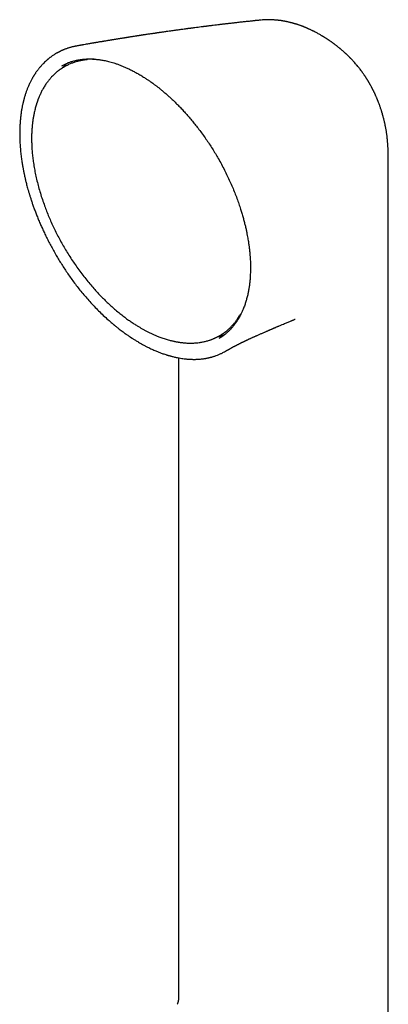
# Model space of a CAD drawing. Header units: millimetres. Extents: x 8 to 968, y 12 to 1099.
# Tile 24 of 73: x 670 to 708, y 354 to 457. Entities that reach past the tile are written whole.
import ezdxf

# ---------------------------------------------------------------- set-up
doc = ezdxf.new("R2010")
doc.units = ezdxf.units.MM

msp = doc.modelspace()

# ---------------------------------------------------------------- linework, layer by layer
at = {"color": 7, "linetype": 'Continuous', "lineweight": 30}
for p, q in [((694.78, 456.83), (694.77, 456.83)), ((700.26, 455.63), (700.25, 455.64)), ((675.53, 454.12), (675.53, 454.12)), ((676.67, 452.7), (676.65, 452.7)), ((677.07, 452.74), (676.67, 452.7)), ((673.98, 452.06), (674, 452.07)), ((706.69, 448.94), (706.69, 448.92)), ((707.99, 430.91), (707.99, 442.26)), ((692.28, 425.66), (692.51, 425.99)), ((692.26, 425.63), (692.28, 425.66)), ((686.14, 421.63), (686.14, 354.96)), ((686.06, 354.4), (686.06, 354.41))]:
    msp.add_line(p, q, dxfattribs=at)
at = {"color": 7, "linetype": 'Continuous', "lineweight": 30, "flags": 128}
for points in [[(707.99, 333.41), (707.99, 377.79), (707.99, 430.91)], [(692.51, 425.99), (692.52, 426), (692.65, 426.19)]]:
    msp.add_lwpolyline(points, dxfattribs=at)
at = {"color": 7, "linetype": 'Continuous', "lineweight": 30}
msp.add_arc((677.66, 446.22), 6.55, 92.757, 95.1672, dxfattribs=at)
for points, knots in [([(694.77, 456.83), (694.75, 456.83), (694.67, 456.82), (694.54, 456.8), (694.39, 456.79), (694.27, 456.78), (694.17, 456.77), (694.1, 456.76), (694.03, 456.75), (693.96, 456.74), (693.87, 456.73), (693.75, 456.72), (693.6, 456.7), (693.41, 456.68), (693.2, 456.66), (692.91, 456.63), (692.53, 456.59), (692.16, 456.55), (691.89, 456.51), (691.7, 456.49), (691.52, 456.47), (691.36, 456.45), (691.24, 456.44), (691.14, 456.43), (691.06, 456.42), (690.99, 456.41), (690.92, 456.4), (690.87, 456.4), (690.8, 456.39), (690.72, 456.38), (690.61, 456.37), (690.49, 456.35), (690.37, 456.34), (690.18, 456.31), (689.93, 456.28), (689.66, 456.25), (689.45, 456.23), (689.3, 456.21), (689.19, 456.19), (689.1, 456.18), (689.02, 456.17), (688.95, 456.16), (688.86, 456.15), (688.75, 456.14), (688.64, 456.12), (688.33, 456.08), (688.01, 456.04), (687.69, 456), (687.56, 455.98), (687.44, 455.97), (687.34, 455.95), (687.25, 455.94), (687.18, 455.93), (687.12, 455.93), (687.04, 455.92), (686.95, 455.9), (686.8, 455.88), (686.61, 455.86), (686.39, 455.83), (686.18, 455.8), (685.98, 455.77), (685.76, 455.74), (685.54, 455.71), (685.29, 455.68), (685.07, 455.65), (684.86, 455.62), (684.67, 455.59), (684.49, 455.56), (684.35, 455.54), (684.25, 455.53), (684.17, 455.52), (684.1, 455.51), (684.05, 455.5), (684, 455.49), (683.94, 455.48), (683.88, 455.48), (683.8, 455.46), (683.71, 455.45), (683.6, 455.43), (683.46, 455.41), (683.31, 455.39), (683.13, 455.36), (682.93, 455.34), (682.76, 455.31), (682.6, 455.29), (682.48, 455.27), (682.37, 455.25), (682.29, 455.24), (682.23, 455.23), (682.19, 455.22), (682.15, 455.22), (682.09, 455.21), (682, 455.19), (681.88, 455.18), (681.75, 455.16), (681.61, 455.14), (681.47, 455.11), (681.33, 455.09), (681.19, 455.07), (681.07, 455.05), (680.95, 455.03), (680.84, 455.01), (680.76, 455), (680.69, 454.99), (680.61, 454.98), (680.52, 454.96), (680.39, 454.94), (680.24, 454.92), (680.08, 454.89), (679.92, 454.87), (679.78, 454.84), (679.64, 454.82), (679.51, 454.8), (679.39, 454.78), (679.27, 454.76), (679.15, 454.74), (679.02, 454.72), (678.87, 454.7), (678.71, 454.67), (678.54, 454.64), (678.39, 454.62), (678.26, 454.59), (678.14, 454.57), (678.03, 454.56), (677.92, 454.54), (677.81, 454.52), (677.72, 454.5), (677.63, 454.49), (677.56, 454.48), (677.49, 454.46), (677.42, 454.45), (677.33, 454.44), (677.23, 454.42), (677.11, 454.4), (677, 454.38), (676.89, 454.36), (676.73, 454.33), (676.53, 454.3), (676.34, 454.27), (676.21, 454.24), (676.14, 454.23), (676.07, 454.22), (676, 454.21), (675.93, 454.19), (675.85, 454.18), (675.74, 454.16), (675.63, 454.14), (675.56, 454.13), (675.53, 454.12)], [0, 0, 0, 0, 0.00359, 0.012332, 0.019865, 0.02619, 0.031305, 0.035212, 0.037909, 0.04177, 0.046395, 0.0518, 0.060258, 0.070115, 0.081211, 0.092625, 0.115954, 0.139954, 0.149566, 0.159282, 0.168953, 0.177647, 0.183255, 0.188259, 0.192661, 0.196461, 0.199657, 0.202288, 0.205383, 0.209852, 0.215437, 0.221798, 0.228232, 0.234719, 0.251153, 0.267472, 0.275889, 0.283961, 0.29069, 0.294512, 0.297946, 0.301955, 0.306607, 0.311903, 0.317842, 0.32425, 0.36013, 0.367414, 0.374403, 0.380595, 0.385982, 0.390567, 0.393607, 0.396818, 0.400776, 0.40548, 0.41093, 0.423601, 0.435266, 0.445994, 0.456371, 0.466534, 0.479421, 0.491868, 0.504756, 0.513868, 0.524127, 0.535535, 0.541226, 0.546291, 0.550536, 0.55396, 0.556564, 0.559074, 0.561744, 0.565096, 0.569131, 0.57385, 0.579251, 0.586626, 0.594922, 0.60413, 0.614252, 0.625287, 0.631746, 0.638439, 0.64426, 0.648716, 0.651259, 0.653157, 0.655224, 0.657546, 0.662748, 0.668901, 0.675833, 0.683111, 0.690715, 0.698646, 0.705106, 0.711767, 0.718237, 0.723689, 0.728096, 0.731459, 0.734896, 0.739755, 0.746394, 0.754792, 0.763481, 0.771546, 0.778988, 0.785805, 0.792876, 0.799367, 0.805289, 0.811282, 0.81818, 0.825836, 0.834345, 0.843143, 0.851989, 0.857912, 0.863856, 0.869822, 0.875808, 0.881429, 0.886228, 0.89083, 0.89429, 0.897302, 0.901494, 0.90603, 0.911465, 0.917563, 0.923587, 0.929483, 0.93525, 0.948337, 0.960614, 0.964477, 0.968223, 0.971853, 0.975367, 0.97884, 0.982978, 0.98893, 0.996045, 1, 1, 1, 1]), ([(695.97, 456.85), (695.92, 456.85), (695.83, 456.86), (695.71, 456.86), (695.62, 456.86), (695.54, 456.86), (695.47, 456.86), (695.4, 456.86), (695.32, 456.86), (695.21, 456.86), (695.08, 456.85), (694.97, 456.84), (694.89, 456.84), (694.86, 456.83)], [0, 0, 0, 0, 0.132395, 0.237779, 0.316201, 0.379028, 0.44707, 0.505208, 0.566568, 0.669695, 0.794616, 0.933795, 1, 1, 1, 1]), ([(700.25, 455.64), (700.24, 455.65), (700.2, 455.67), (700.14, 455.7), (700.06, 455.73), (699.97, 455.78), (699.87, 455.83), (699.77, 455.87), (699.69, 455.91), (699.62, 455.94), (699.55, 455.97), (699.48, 456), (699.39, 456.04), (699.29, 456.08), (699.2, 456.12), (699.12, 456.15), (699.05, 456.18), (698.97, 456.2), (698.9, 456.23), (698.8, 456.26), (698.7, 456.3), (698.6, 456.33), (698.52, 456.36), (698.45, 456.38), (698.37, 456.41), (698.28, 456.43), (698.2, 456.46), (698.13, 456.48), (698.05, 456.5), (697.96, 456.53), (697.85, 456.55), (697.73, 456.58), (697.6, 456.61), (697.49, 456.64), (697.4, 456.66), (697.33, 456.67), (697.26, 456.69), (697.18, 456.7), (697.09, 456.72), (697, 456.73), (696.92, 456.75), (696.85, 456.76), (696.79, 456.77), (696.73, 456.77), (696.66, 456.78), (696.57, 456.79), (696.46, 456.81), (696.33, 456.82), (696.17, 456.83), (696.05, 456.84), (695.98, 456.85), (695.96, 456.85)], [0, 0, 0, 0, 0.012776, 0.028301, 0.044336, 0.068184, 0.093672, 0.116456, 0.136366, 0.152934, 0.167134, 0.185522, 0.207081, 0.231752, 0.254123, 0.273654, 0.290528, 0.30658, 0.325437, 0.346707, 0.37336, 0.398687, 0.416977, 0.431754, 0.450451, 0.472364, 0.49161, 0.506861, 0.524649, 0.54568, 0.570405, 0.599098, 0.629934, 0.656793, 0.674874, 0.690911, 0.70531, 0.722676, 0.744559, 0.768046, 0.7867, 0.801187, 0.815008, 0.829679, 0.845966, 0.864976, 0.884856, 0.919465, 0.953977, 0.989434, 1, 1, 1, 1]), ([(700.93, 455.27), (700.83, 455.33), (700.68, 455.41), (700.45, 455.53), (700.34, 455.59), (700.26, 455.63)], [0, 0, 0, 0, 0.481683, 0.670687, 1, 1, 1, 1]), ([(706.69, 448.94), (706.69, 448.95), (706.68, 448.97), (706.66, 449), (706.64, 449.05), (706.62, 449.1), (706.6, 449.14), (706.57, 449.21), (706.53, 449.28), (706.5, 449.35), (706.47, 449.41), (706.44, 449.46), (706.41, 449.52), (706.38, 449.59), (706.34, 449.66), (706.31, 449.73), (706.27, 449.79), (706.23, 449.87), (706.19, 449.96), (706.14, 450.04), (706.1, 450.11), (706.06, 450.17), (706.02, 450.25), (705.98, 450.33), (705.94, 450.39), (705.9, 450.46), (705.86, 450.52), (705.81, 450.59), (705.77, 450.67), (705.73, 450.73), (705.7, 450.78), (705.66, 450.84), (705.62, 450.9), (705.57, 450.98), (705.52, 451.05), (705.46, 451.13), (705.41, 451.21), (705.35, 451.3), (705.29, 451.38), (705.23, 451.46), (705.18, 451.53), (705.1, 451.64), (705, 451.77), (704.88, 451.92), (704.76, 452.06), (704.63, 452.21), (704.53, 452.33), (704.45, 452.43), (704.39, 452.49), (704.33, 452.56), (704.26, 452.63), (704.19, 452.71), (704.13, 452.77), (704.07, 452.83), (704, 452.9), (703.94, 452.97), (703.87, 453.03), (703.81, 453.09), (703.76, 453.14), (703.72, 453.19), (703.66, 453.24), (703.6, 453.29), (703.55, 453.34), (703.5, 453.39), (703.45, 453.43), (703.39, 453.49), (703.32, 453.55), (703.24, 453.62), (703.16, 453.69), (703.09, 453.75), (703.03, 453.8), (702.97, 453.85), (702.9, 453.91), (702.82, 453.97), (702.75, 454.03), (702.69, 454.08), (702.63, 454.13), (702.57, 454.17), (702.51, 454.22), (702.43, 454.28), (702.35, 454.33), (702.29, 454.39), (702.23, 454.43), (702.17, 454.47), (702.1, 454.52), (702.03, 454.57), (701.95, 454.63), (701.87, 454.68), (701.81, 454.72), (701.75, 454.76), (701.69, 454.8), (701.62, 454.85), (701.54, 454.9), (701.46, 454.95), (701.38, 455), (701.31, 455.04), (701.26, 455.08), (701.2, 455.11), (701.14, 455.15), (701.04, 455.2), (700.97, 455.24), (700.93, 455.27)], [0, 0, 0, 0, 0.000565, 0.00755, 0.013562, 0.01896, 0.024463, 0.031954, 0.042901, 0.051839, 0.058567, 0.064831, 0.072373, 0.082737, 0.092276, 0.099627, 0.107725, 0.117449, 0.130317, 0.140781, 0.14936, 0.157179, 0.168026, 0.178846, 0.187772, 0.195345, 0.203714, 0.214725, 0.224326, 0.232692, 0.239775, 0.247128, 0.256594, 0.266388, 0.278226, 0.287612, 0.298642, 0.311584, 0.323886, 0.333459, 0.344034, 0.356673, 0.379018, 0.399776, 0.424371, 0.442381, 0.468965, 0.477747, 0.486084, 0.497072, 0.510599, 0.522035, 0.531532, 0.540573, 0.551869, 0.563264, 0.574578, 0.583221, 0.590765, 0.598745, 0.60694, 0.616965, 0.626011, 0.633367, 0.639933, 0.649205, 0.660213, 0.673074, 0.686457, 0.696889, 0.705778, 0.713631, 0.724341, 0.736647, 0.74737, 0.756516, 0.764243, 0.772347, 0.781595, 0.793204, 0.805042, 0.814299, 0.822463, 0.830379, 0.839382, 0.849841, 0.862062, 0.873204, 0.881767, 0.88969, 0.89775, 0.906915, 0.91751, 0.929671, 0.940897, 0.949926, 0.957559, 0.962897, 0.97173, 0.984099, 1, 1, 1, 1]), ([(675.53, 454.12), (675.5, 454.12), (675.44, 454.1), (675.34, 454.08), (675.24, 454.06), (675.13, 454.04), (675.01, 454.01), (674.89, 453.97), (674.77, 453.94), (674.65, 453.9), (674.53, 453.86), (674.41, 453.82), (674.29, 453.78), (674.19, 453.73), (674.11, 453.7), (674.06, 453.68), (674.02, 453.66), (673.99, 453.65), (673.96, 453.64), (673.94, 453.63), (673.91, 453.61), (673.88, 453.6), (673.83, 453.57), (673.77, 453.55), (673.7, 453.51), (673.63, 453.47), (673.56, 453.43), (673.49, 453.4), (673.39, 453.34), (673.27, 453.27), (673.13, 453.17), (673, 453.09), (672.89, 453.01), (672.79, 452.94), (672.71, 452.88), (672.64, 452.82), (672.58, 452.77), (672.54, 452.74), (672.51, 452.71), (672.47, 452.67), (672.42, 452.63), (672.33, 452.55), (672.19, 452.42), (672, 452.24), (671.82, 452.03), (671.67, 451.86), (671.55, 451.72), (671.48, 451.62), (671.41, 451.52), (671.33, 451.42), (671.26, 451.32), (671.21, 451.23), (671.16, 451.16), (671.12, 451.1), (671.09, 451.06), (671.08, 451.03), (671.06, 451), (671.03, 450.95), (670.99, 450.89), (670.95, 450.82), (670.89, 450.72), (670.83, 450.6), (670.76, 450.46), (670.69, 450.33), (670.62, 450.19), (670.55, 450.03), (670.48, 449.87), (670.42, 449.73), (670.37, 449.59), (670.3, 449.4), (670.21, 449.15), (670.14, 448.9), (670.08, 448.73), (670.06, 448.62), (670.03, 448.53), (670.01, 448.45), (670, 448.4), (669.99, 448.36), (669.98, 448.32), (669.97, 448.27), (669.95, 448.21), (669.94, 448.14), (669.92, 448.05), (669.89, 447.94), (669.86, 447.8), (669.83, 447.65), (669.8, 447.48), (669.77, 447.29), (669.74, 447.1), (669.72, 446.9), (669.69, 446.62), (669.65, 446.25), (669.62, 445.78), (669.6, 445.29), (669.6, 444.79), (669.62, 444.27), (669.64, 443.81), (669.67, 443.41), (669.7, 443.11), (669.73, 442.82), (669.77, 442.54), (669.8, 442.29), (669.84, 442.05), (669.87, 441.84), (669.9, 441.64), (669.94, 441.46), (669.96, 441.31), (669.99, 441.19), (670.01, 441.09), (670.02, 441.02), (670.03, 440.95), (670.05, 440.88), (670.07, 440.8), (670.09, 440.69), (670.12, 440.55), (670.16, 440.37), (670.2, 440.18), (670.25, 439.99), (670.3, 439.78), (670.36, 439.54), (670.43, 439.29), (670.51, 439.01), (670.6, 438.71), (670.7, 438.4), (670.8, 438.07), (670.92, 437.71), (671.05, 437.34), (671.2, 436.94), (671.36, 436.52), (671.53, 436.08), (671.72, 435.64), (671.92, 435.2), (672.12, 434.75), (672.34, 434.29), (672.58, 433.81), (672.84, 433.32), (673.11, 432.82), (673.4, 432.32), (673.69, 431.83), (673.98, 431.36), (674.29, 430.87), (674.62, 430.39), (674.96, 429.9), (675.31, 429.42), (675.68, 428.93), (676.07, 428.45), (676.48, 427.96), (676.91, 427.48), (677.36, 426.99), (677.83, 426.52), (678.31, 426.05), (678.78, 425.62), (679.17, 425.28), (679.4, 425.09), (679.49, 425.01)], [0, 0, 0, 0, 0.002585, 0.006002, 0.009986, 0.014487, 0.019216, 0.024136, 0.029245, 0.034095, 0.039102, 0.044267, 0.049459, 0.054039, 0.05792, 0.059607, 0.061117, 0.062451, 0.063609, 0.06459, 0.0656, 0.067096, 0.069096, 0.07173, 0.0749, 0.078166, 0.081328, 0.084388, 0.087347, 0.094767, 0.101454, 0.107403, 0.112623, 0.117264, 0.121385, 0.124986, 0.128065, 0.129734, 0.131369, 0.133405, 0.135863, 0.138743, 0.147941, 0.157944, 0.168697, 0.179934, 0.18447, 0.189075, 0.193748, 0.198488, 0.203114, 0.207101, 0.210419, 0.213068, 0.214508, 0.215632, 0.216965, 0.218886, 0.221395, 0.224491, 0.228173, 0.233902, 0.239442, 0.244711, 0.249713, 0.256398, 0.262538, 0.268132, 0.27318, 0.277731, 0.288948, 0.300277, 0.30386, 0.307454, 0.310802, 0.313406, 0.315253, 0.31644, 0.317661, 0.319251, 0.321211, 0.323541, 0.32624, 0.330166, 0.334679, 0.339778, 0.345461, 0.35145, 0.357557, 0.363779, 0.370118, 0.38377, 0.397923, 0.412572, 0.426964, 0.441816, 0.457129, 0.466184, 0.474712, 0.482689, 0.490113, 0.497119, 0.503551, 0.509408, 0.514691, 0.519399, 0.52353, 0.526985, 0.529301, 0.531119, 0.532888, 0.534862, 0.53704, 0.539424, 0.543583, 0.548249, 0.553422, 0.558469, 0.563979, 0.570101, 0.576839, 0.58419, 0.592154, 0.600328, 0.609061, 0.618353, 0.628205, 0.638621, 0.649602, 0.661153, 0.673279, 0.684662, 0.696519, 0.708856, 0.72168, 0.734994, 0.748777, 0.763019, 0.776082, 0.789493, 0.803243, 0.817329, 0.831747, 0.846234, 0.861048, 0.876199, 0.891702, 0.907873, 0.924437, 0.941392, 0.958729, 0.976439, 0.990604, 1, 1, 1, 1]), ([(676.67, 452.7), (676.65, 452.7), (676.63, 452.7), (676.58, 452.69), (676.53, 452.69), (676.46, 452.68), (676.37, 452.67), (676.28, 452.65), (676.17, 452.64), (676.06, 452.61), (675.88, 452.58), (675.64, 452.52), (675.33, 452.43), (675.01, 452.32), (674.69, 452.18), (674.44, 452.06), (674.26, 451.96), (674.16, 451.9), (674.07, 451.84), (673.98, 451.79), (673.91, 451.74), (673.86, 451.7), (673.81, 451.67), (673.78, 451.65), (673.75, 451.63), (673.73, 451.62), (673.71, 451.6), (673.68, 451.58), (673.64, 451.55), (673.58, 451.5), (673.52, 451.45), (673.44, 451.39), (673.37, 451.32), (673.25, 451.22), (673.11, 451.08), (672.91, 450.88), (672.7, 450.64), (672.48, 450.36), (672.26, 450.05), (672.06, 449.72), (671.88, 449.39), (671.75, 449.12), (671.67, 448.93), (671.62, 448.81), (671.58, 448.7), (671.54, 448.61), (671.51, 448.54), (671.49, 448.48), (671.47, 448.43), (671.46, 448.39), (671.44, 448.34), (671.42, 448.28), (671.39, 448.2), (671.36, 448.12), (671.34, 448.03), (671.31, 447.93), (671.25, 447.74), (671.17, 447.42), (671.08, 447.02), (671.01, 446.64), (670.96, 446.27), (670.91, 445.89), (670.88, 445.48), (670.85, 445.04), (670.84, 444.59), (670.85, 444.1), (670.86, 443.6), (670.9, 443.06), (670.96, 442.51), (671.04, 441.93), (671.13, 441.32), (671.26, 440.7), (671.4, 440.07), (671.56, 439.43), (671.75, 438.78), (671.96, 438.13), (672.18, 437.5), (672.41, 436.9), (672.64, 436.32), (672.89, 435.75), (673.16, 435.17), (673.44, 434.59), (673.74, 434.02), (674.06, 433.44), (674.39, 432.87), (674.73, 432.31), (675.1, 431.75), (675.47, 431.2), (675.87, 430.65), (676.27, 430.12), (676.68, 429.6), (677.1, 429.11), (677.51, 428.64), (677.91, 428.21), (678.32, 427.8), (678.71, 427.41), (679.1, 427.05), (679.5, 426.69), (679.91, 426.35), (680.33, 426.02), (680.73, 425.71), (681.12, 425.44), (681.49, 425.19), (681.82, 424.98), (682.11, 424.81), (682.36, 424.66), (682.62, 424.52), (682.89, 424.37), (683.18, 424.23), (683.47, 424.09), (683.78, 423.96), (684.06, 423.85), (684.31, 423.75), (684.53, 423.67), (684.75, 423.6), (684.97, 423.53), (685.18, 423.47), (685.37, 423.43), (685.54, 423.39), (685.67, 423.36), (685.79, 423.33), (685.88, 423.31), (685.96, 423.3), (686.03, 423.29), (686.11, 423.27), (686.21, 423.26), (686.33, 423.24), (686.47, 423.22), (686.64, 423.2), (686.82, 423.19), (687.02, 423.17), (687.3, 423.16), (687.65, 423.17), (688.07, 423.19), (688.41, 423.24), (688.66, 423.28), (688.84, 423.32), (689.01, 423.36), (689.19, 423.41), (689.34, 423.46), (689.47, 423.5), (689.57, 423.54), (689.66, 423.57), (689.73, 423.6), (689.79, 423.63), (689.84, 423.65), (689.89, 423.67), (689.94, 423.69), (690, 423.72), (690.07, 423.75), (690.15, 423.79), (690.23, 423.84), (690.34, 423.89), (690.46, 423.96), (690.59, 424.04), (690.74, 424.14), (690.9, 424.25), (691.05, 424.36), (691.2, 424.48), (691.33, 424.59), (691.45, 424.7), (691.57, 424.81), (691.68, 424.93), (691.79, 425.05), (691.9, 425.17), (692, 425.29), (692.08, 425.39), (692.16, 425.49), (692.22, 425.58), (692.26, 425.63), (692.28, 425.66)], [0, 0, 0, 0, 0.000751, 0.0018, 0.003151, 0.004982, 0.007179, 0.009743, 0.012675, 0.015974, 0.019577, 0.028136, 0.036691, 0.046867, 0.057037, 0.067198, 0.070892, 0.07447, 0.077682, 0.08052, 0.082984, 0.085074, 0.086453, 0.087601, 0.088519, 0.089205, 0.089836, 0.090752, 0.092345, 0.094414, 0.096961, 0.099759, 0.1026, 0.105483, 0.112449, 0.119652, 0.129162, 0.139016, 0.149174, 0.159638, 0.169098, 0.178792, 0.182402, 0.185597, 0.188378, 0.190746, 0.192839, 0.194449, 0.195576, 0.196456, 0.197716, 0.199388, 0.201344, 0.203606, 0.205902, 0.208203, 0.210506, 0.22083, 0.231221, 0.239157, 0.247369, 0.25592, 0.26481, 0.27404, 0.283608, 0.293515, 0.303762, 0.314347, 0.32527, 0.336533, 0.348116, 0.359849, 0.371687, 0.383632, 0.395683, 0.40784, 0.420104, 0.4307, 0.441375, 0.452128, 0.46296, 0.47387, 0.484859, 0.495926, 0.507072, 0.518297, 0.529601, 0.540983, 0.552445, 0.563986, 0.575486, 0.586691, 0.597594, 0.608194, 0.618493, 0.628489, 0.638182, 0.647573, 0.658147, 0.66831, 0.678061, 0.687401, 0.696329, 0.704845, 0.710962, 0.716884, 0.723014, 0.729463, 0.736231, 0.743318, 0.750725, 0.758452, 0.763564, 0.768808, 0.774183, 0.779688, 0.784941, 0.789625, 0.793739, 0.797009, 0.799801, 0.802114, 0.803956, 0.805712, 0.807615, 0.810118, 0.813161, 0.816742, 0.820863, 0.825523, 0.830723, 0.836456, 0.847442, 0.858649, 0.870079, 0.875035, 0.880032, 0.885069, 0.890147, 0.895193, 0.898746, 0.90185, 0.904506, 0.906713, 0.908472, 0.910014, 0.911534, 0.913079, 0.914854, 0.916992, 0.919495, 0.922362, 0.925592, 0.929721, 0.934323, 0.939398, 0.944947, 0.95097, 0.956027, 0.96102, 0.965747, 0.970206, 0.974398, 0.979358, 0.983883, 0.987975, 0.991632, 0.994855, 0.997644, 1, 1, 1, 1]), ([(674, 452.07), (674.09, 452.11), (674.27, 452.21), (674.57, 452.35), (674.89, 452.47), (675.24, 452.57), (675.54, 452.64), (675.78, 452.68), (675.94, 452.71), (676.1, 452.73), (676.24, 452.74), (676.37, 452.76), (676.49, 452.76), (676.6, 452.77), (676.68, 452.77), (676.76, 452.77), (676.82, 452.77), (676.86, 452.77), (676.9, 452.77), (676.93, 452.77), (676.96, 452.77), (677.01, 452.77), (677.07, 452.77), (677.14, 452.77), (677.23, 452.76), (677.34, 452.75), (677.47, 452.75), (677.62, 452.73), (677.78, 452.71), (677.97, 452.69), (678.17, 452.66), (678.38, 452.62), (678.62, 452.57), (678.87, 452.51), (679.14, 452.44), (679.43, 452.35), (679.73, 452.25), (680.05, 452.13), (680.38, 452), (680.71, 451.86), (681.06, 451.69), (681.43, 451.51), (681.73, 451.34), (681.92, 451.23), (681.98, 451.2)], [0, 0, 0, 0, 0.043667, 0.091208, 0.140079, 0.190284, 0.241824, 0.263695, 0.285783, 0.306781, 0.32584, 0.342961, 0.358143, 0.371386, 0.38269, 0.392054, 0.399478, 0.404963, 0.408605, 0.412323, 0.416858, 0.422238, 0.429347, 0.438607, 0.45002, 0.463585, 0.479303, 0.497174, 0.517199, 0.539379, 0.563714, 0.589104, 0.616482, 0.64585, 0.677208, 0.710557, 0.7459, 0.783237, 0.819216, 0.856874, 0.896213, 0.937234, 0.979938, 1, 1, 1, 1]), ([(674.65, 452.37), (674.63, 452.36), (674.49, 452.26), (674.28, 452.07), (674.1, 451.89), (674.01, 451.81)], [0, 0, 0, 0, 0.099856, 0.585155, 1, 1, 1, 1]), ([(681.98, 451.2), (681.99, 451.2), (682.06, 451.16), (682.21, 451.07), (682.4, 450.95), (682.58, 450.84), (682.74, 450.73), (682.88, 450.64), (683.01, 450.56), (683.11, 450.49), (683.19, 450.43), (683.25, 450.39), (683.29, 450.36), (683.32, 450.34), (683.35, 450.32), (683.39, 450.29), (683.44, 450.25), (683.51, 450.21), (683.58, 450.15), (683.67, 450.09), (683.77, 450.01), (683.87, 449.93), (684.03, 449.81), (684.25, 449.64), (684.52, 449.41), (684.8, 449.18), (685.08, 448.93), (685.36, 448.68), (685.65, 448.4), (685.95, 448.1), (686.27, 447.78), (686.6, 447.44), (686.92, 447.08), (687.25, 446.7), (687.59, 446.3), (687.93, 445.88), (688.29, 445.42), (688.64, 444.94), (689, 444.43), (689.34, 443.93), (689.67, 443.42), (689.98, 442.91), (690.3, 442.37), (690.62, 441.8), (690.93, 441.2), (691.22, 440.6), (691.5, 440.01), (691.76, 439.42), (692, 438.83), (692.22, 438.25), (692.43, 437.68), (692.6, 437.16), (692.74, 436.69), (692.87, 436.27), (692.98, 435.85), (693.08, 435.44), (693.17, 435.06), (693.24, 434.71), (693.3, 434.4), (693.35, 434.12), (693.4, 433.87), (693.43, 433.64), (693.46, 433.44), (693.49, 433.26), (693.51, 433.11), (693.52, 432.98), (693.53, 432.89), (693.54, 432.82), (693.54, 432.77), (693.55, 432.7), (693.56, 432.61), (693.57, 432.5), (693.58, 432.36), (693.59, 432.2), (693.61, 432.02), (693.62, 431.82), (693.63, 431.6), (693.63, 431.37), (693.64, 431.13), (693.64, 430.87), (693.63, 430.61), (693.62, 430.28), (693.6, 429.9), (693.56, 429.48), (693.51, 429.07), (693.44, 428.68), (693.37, 428.28), (693.27, 427.89), (693.16, 427.49), (693.06, 427.17), (692.96, 426.92), (692.89, 426.72), (692.82, 426.55), (692.75, 426.4), (692.68, 426.26), (692.62, 426.14), (692.57, 426.04), (692.53, 425.96), (692.5, 425.91), (692.48, 425.86), (692.45, 425.82), (692.42, 425.77), (692.39, 425.72), (692.36, 425.66), (692.31, 425.59), (692.26, 425.51), (692.2, 425.41), (692.13, 425.32), (692.06, 425.21), (691.97, 425.09), (691.85, 424.93), (691.69, 424.74), (691.49, 424.53), (691.31, 424.35), (691.16, 424.21), (691.02, 424.1), (690.89, 424), (690.76, 423.9), (690.65, 423.82), (690.54, 423.75), (690.45, 423.7), (690.4, 423.67), (690.38, 423.66)], [0, 0, 0, 0, 0.000574, 0.00849, 0.015728, 0.022286, 0.028166, 0.033366, 0.037886, 0.041728, 0.044889, 0.046814, 0.048357, 0.049517, 0.050294, 0.051765, 0.053631, 0.05596, 0.058751, 0.062005, 0.065717, 0.069711, 0.073895, 0.083277, 0.093493, 0.104544, 0.114575, 0.125207, 0.13644, 0.148274, 0.160709, 0.173746, 0.186587, 0.199964, 0.213874, 0.228319, 0.243299, 0.25952, 0.275564, 0.291413, 0.307068, 0.322528, 0.337793, 0.355534, 0.373004, 0.390202, 0.40713, 0.424086, 0.440762, 0.457155, 0.473268, 0.489098, 0.501339, 0.513406, 0.525299, 0.537018, 0.548451, 0.558129, 0.567063, 0.575254, 0.582703, 0.589408, 0.59537, 0.600589, 0.605174, 0.608977, 0.612017, 0.613495, 0.614939, 0.616934, 0.619522, 0.622982, 0.627131, 0.631971, 0.6375, 0.643719, 0.650628, 0.657772, 0.665529, 0.673888, 0.682391, 0.690797, 0.705567, 0.720028, 0.73418, 0.748024, 0.76156, 0.777238, 0.792481, 0.807291, 0.815816, 0.824022, 0.831528, 0.83832, 0.844399, 0.849764, 0.854415, 0.858353, 0.860465, 0.862476, 0.864512, 0.866589, 0.869046, 0.872055, 0.875591, 0.879652, 0.88424, 0.889352, 0.894991, 0.901155, 0.907679, 0.921035, 0.933898, 0.946268, 0.954276, 0.962064, 0.96963, 0.976964, 0.983744, 0.989839, 0.995253, 1, 1, 1, 1]), ([(707.99, 442.26), (707.99, 442.32), (707.99, 442.43), (707.99, 442.58), (707.99, 442.71), (707.99, 442.8), (707.99, 442.88), (707.98, 442.94), (707.98, 442.99), (707.98, 443.04), (707.98, 443.09), (707.98, 443.15), (707.98, 443.23), (707.97, 443.32), (707.97, 443.42), (707.96, 443.52), (707.96, 443.63), (707.95, 443.76), (707.94, 443.89), (707.93, 444.01), (707.92, 444.13), (707.91, 444.26), (707.9, 444.4), (707.88, 444.57), (707.86, 444.73), (707.84, 444.9), (707.81, 445.06), (707.79, 445.24), (707.76, 445.41), (707.73, 445.59), (707.7, 445.73), (707.67, 445.85), (707.66, 445.94), (707.64, 446.03), (707.62, 446.12), (707.6, 446.21), (707.57, 446.32), (707.54, 446.44), (707.51, 446.55), (707.49, 446.66), (707.46, 446.76), (707.44, 446.85), (707.42, 446.91), (707.4, 446.96), (707.39, 447.01), (707.37, 447.08), (707.35, 447.16), (707.32, 447.24), (707.3, 447.32), (707.28, 447.39), (707.24, 447.49), (707.2, 447.62), (707.15, 447.78), (707.09, 447.93), (707.04, 448.08), (706.99, 448.21), (706.95, 448.31), (706.92, 448.38), (706.9, 448.45), (706.87, 448.51), (706.85, 448.56), (706.82, 448.63), (706.78, 448.72), (706.74, 448.82), (706.71, 448.89), (706.7, 448.92)], [0, 0, 0, 0, 0.027528, 0.050613, 0.069252, 0.083295, 0.093491, 0.102304, 0.110074, 0.11711, 0.125005, 0.13399, 0.144068, 0.159925, 0.173408, 0.186316, 0.20308, 0.22401, 0.241868, 0.258603, 0.275479, 0.294292, 0.314709, 0.339079, 0.367013, 0.388246, 0.411123, 0.438926, 0.464895, 0.488637, 0.515919, 0.528687, 0.542472, 0.555928, 0.568101, 0.581067, 0.597513, 0.618064, 0.633233, 0.648191, 0.666655, 0.678509, 0.687654, 0.694155, 0.701434, 0.711414, 0.723952, 0.737889, 0.749307, 0.759109, 0.770871, 0.796734, 0.81805, 0.841517, 0.868579, 0.89029, 0.901368, 0.913558, 0.924504, 0.93352, 0.941148, 0.951552, 0.965778, 0.98382, 1, 1, 1, 1]), ([(679.43, 425.07), (679.43, 425.06), (679.45, 425.04), (679.48, 425.02), (679.5, 425)], [0, 0, 0, 0, 0.048521, 1, 1, 1, 1]), ([(679.5, 425), (679.51, 425), (679.59, 424.93), (679.75, 424.8), (679.97, 424.63), (680.17, 424.47), (680.36, 424.33), (680.52, 424.21), (680.67, 424.11), (680.79, 424.02), (680.9, 423.95), (680.99, 423.89), (681.06, 423.84), (681.11, 423.8), (681.16, 423.78), (681.19, 423.75), (681.23, 423.72), (681.29, 423.69), (681.37, 423.64), (681.47, 423.57), (681.59, 423.5), (681.73, 423.41), (681.9, 423.31), (682.02, 423.24), (682.09, 423.2)], [0, 0, 0, 0, 0.004633, 0.099196, 0.186137, 0.265461, 0.337167, 0.401248, 0.45769, 0.506479, 0.5476, 0.581036, 0.606802, 0.627339, 0.644229, 0.657526, 0.670035, 0.691156, 0.720904, 0.759297, 0.806363, 0.862136, 0.926663, 1, 1, 1, 1]), ([(691.22, 422.41), (691.22, 422.42), (691.23, 422.42), (691.24, 422.43), (691.26, 422.44), (691.29, 422.46), (691.31, 422.47), (691.34, 422.49), (691.36, 422.5), (691.38, 422.51), (691.4, 422.52), (691.42, 422.54), (691.45, 422.55), (691.48, 422.57), (691.52, 422.59), (691.55, 422.61), (691.58, 422.63), (691.62, 422.65), (691.67, 422.68), (691.74, 422.72), (691.81, 422.76), (691.88, 422.8), (691.96, 422.84), (692.02, 422.87), (692.07, 422.89), (692.1, 422.91), (692.14, 422.93), (692.16, 422.94), (692.19, 422.96), (692.22, 422.97), (692.25, 422.99), (692.28, 423), (692.31, 423.02), (692.33, 423.03), (692.36, 423.04), (692.39, 423.06), (692.42, 423.07), (692.46, 423.09), (692.49, 423.11), (692.52, 423.13), (692.56, 423.14), (692.61, 423.17), (692.67, 423.2), (692.75, 423.24), (692.82, 423.27), (692.9, 423.31), (692.97, 423.34), (693.04, 423.37), (693.1, 423.4), (693.17, 423.43), (693.23, 423.46), (693.29, 423.49), (693.35, 423.52), (693.41, 423.55), (693.48, 423.58), (693.55, 423.61), (693.64, 423.65), (693.73, 423.7), (693.84, 423.74), (693.93, 423.79), (694.02, 423.82), (694.1, 423.86), (694.2, 423.91), (694.3, 423.95), (694.41, 424), (694.54, 424.06), (694.67, 424.12), (694.81, 424.18), (694.95, 424.24), (695.08, 424.29), (695.2, 424.35), (695.32, 424.4), (695.41, 424.44), (695.48, 424.47), (695.53, 424.49), (695.59, 424.52), (695.64, 424.54), (695.7, 424.57), (695.78, 424.6), (695.85, 424.63), (695.92, 424.66), (695.98, 424.69), (696.04, 424.71), (696.1, 424.74), (696.17, 424.77), (696.23, 424.79), (696.31, 424.83), (696.41, 424.87), (696.52, 424.92), (696.65, 424.97), (696.8, 425.03), (696.98, 425.11), (697.17, 425.19), (697.37, 425.28), (697.56, 425.35), (697.73, 425.42), (697.85, 425.48), (697.94, 425.51), (698, 425.54), (698.05, 425.56), (698.11, 425.58), (698.18, 425.61), (698.25, 425.64), (698.29, 425.66), (698.3, 425.66)], [0, 0, 0, 0, 0.002962, 0.006322, 0.010013, 0.017339, 0.024634, 0.030347, 0.03584, 0.041322, 0.046867, 0.053293, 0.060728, 0.074256, 0.086717, 0.097371, 0.108072, 0.118692, 0.136521, 0.155719, 0.170726, 0.188889, 0.206923, 0.221824, 0.229465, 0.237122, 0.243922, 0.249594, 0.254902, 0.259507, 0.265458, 0.271768, 0.277257, 0.28204, 0.286724, 0.291784, 0.297652, 0.304269, 0.310752, 0.315579, 0.321093, 0.328294, 0.34086, 0.352815, 0.365756, 0.374996, 0.386548, 0.39693, 0.405831, 0.415082, 0.42398, 0.431928, 0.440647, 0.450077, 0.458942, 0.468032, 0.478669, 0.492762, 0.506107, 0.5178, 0.528502, 0.538677, 0.550928, 0.563165, 0.576567, 0.591704, 0.607535, 0.62373, 0.639965, 0.654593, 0.668394, 0.681961, 0.694903, 0.700411, 0.70594, 0.71157, 0.717375, 0.724293, 0.732612, 0.742009, 0.749394, 0.75506, 0.761562, 0.768743, 0.775765, 0.782573, 0.789296, 0.801571, 0.814116, 0.825937, 0.844121, 0.859758, 0.883898, 0.904744, 0.924134, 0.941115, 0.95764, 0.963354, 0.969022, 0.974639, 0.980272, 0.986852, 0.997357, 1, 1, 1, 1]), ([(690.21, 423.82), (690.26, 423.84), (690.41, 423.87), (690.63, 423.94), (690.84, 424.02), (690.95, 424.06), (691, 424.08)], [0, 0, 0, 0, 0.205456, 0.554916, 0.81879, 1, 1, 1, 1]), ([(682.08, 423.2), (682.18, 423.14), (682.37, 423.04), (682.65, 422.89), (682.91, 422.75), (683.15, 422.64), (683.37, 422.53), (683.58, 422.44), (683.77, 422.36), (683.94, 422.29), (684.1, 422.22), (684.27, 422.16), (684.44, 422.09), (684.62, 422.03), (684.79, 421.98), (684.89, 421.94), (684.94, 421.93)], [0, 0, 0, 0, 0.102546, 0.199014, 0.289481, 0.374011, 0.452654, 0.524203, 0.590145, 0.650503, 0.705295, 0.763496, 0.822167, 0.88547, 0.953412, 1, 1, 1, 1]), ([(684.93, 421.93), (684.95, 421.93), (685, 421.91), (685.08, 421.89), (685.18, 421.86), (685.3, 421.83), (685.43, 421.79), (685.63, 421.74), (685.89, 421.68), (686.19, 421.62), (686.47, 421.57), (686.71, 421.54), (686.92, 421.51), (687.12, 421.5), (687.3, 421.48), (687.47, 421.48), (687.62, 421.47), (687.77, 421.47), (687.91, 421.47), (688.08, 421.48), (688.25, 421.49), (688.43, 421.5), (688.6, 421.52), (688.74, 421.54), (688.86, 421.56), (688.97, 421.57), (689.09, 421.6), (689.18, 421.62), (689.26, 421.63), (689.33, 421.65), (689.37, 421.66), (689.41, 421.67), (689.44, 421.67), (689.48, 421.69), (689.54, 421.7), (689.61, 421.72), (689.7, 421.74), (689.81, 421.78), (689.93, 421.82), (690.11, 421.88), (690.34, 421.97), (690.63, 422.1), (690.9, 422.23), (691.07, 422.33), (691.15, 422.38)], [0, 0, 0, 0, 0.008543, 0.021178, 0.035145, 0.051648, 0.070687, 0.091615, 0.139728, 0.184784, 0.22677, 0.261657, 0.294062, 0.323928, 0.351253, 0.3765, 0.400559, 0.420904, 0.443912, 0.469579, 0.497197, 0.526271, 0.556808, 0.575491, 0.594687, 0.614396, 0.63337, 0.64959, 0.663026, 0.673674, 0.68153, 0.686295, 0.691453, 0.698542, 0.707562, 0.718515, 0.734927, 0.754367, 0.776788, 0.800582, 0.849962, 0.901733, 0.955886, 1, 1, 1, 1]), ([(690.92, 422.25), (690.92, 422.25), (691, 422.29), (691.1, 422.34), (691.2, 422.4), (691.22, 422.42)], [0, 0, 0, 0, 0.000842, 0.810611, 1, 1, 1, 1]), ([(686.02, 354.29), (686.02, 354.29), (686.01, 354.29), (686.01, 354.28), (686.01, 354.28), (686.01, 354.28), (686.01, 354.28), (686.01, 354.28)], [0, 0, 0, 0, 0.342149, 0.609919, 0.80606, 0.961947, 1, 1, 1, 1]), ([(686.03, 354.33), (686.03, 354.32), (686.03, 354.31), (686.02, 354.3), (686.02, 354.3)], [0, 0, 0, 0, 0.649576, 1, 1, 1, 1]), ([(686.06, 354.4), (686.06, 354.39), (686.05, 354.38), (686.05, 354.36), (686.04, 354.35), (686.04, 354.34), (686.04, 354.33), (686.03, 354.33), (686.03, 354.33), (686.03, 354.33)], [0, 0, 0, 0, 0.175403, 0.31726, 0.426815, 0.50513, 0.614506, 0.779894, 1, 1, 1, 1]), ([(686.14, 354.96), (686.14, 354.93), (686.14, 354.88), (686.13, 354.82), (686.13, 354.77), (686.13, 354.73), (686.12, 354.69), (686.12, 354.65), (686.11, 354.62), (686.11, 354.59), (686.1, 354.57), (686.1, 354.56), (686.1, 354.54), (686.09, 354.52), (686.08, 354.49), (686.08, 354.46), (686.07, 354.43), (686.06, 354.42), (686.06, 354.41)], [0, 0, 0, 0, 0.129451, 0.245035, 0.342121, 0.416639, 0.477974, 0.549405, 0.606822, 0.653816, 0.689199, 0.72106, 0.745468, 0.772567, 0.805292, 0.853525, 0.918506, 1, 1, 1, 1])]:
    msp.add_open_spline(points, degree=3, knots=knots, dxfattribs=at)

doc.saveas('drawing.dxf')
